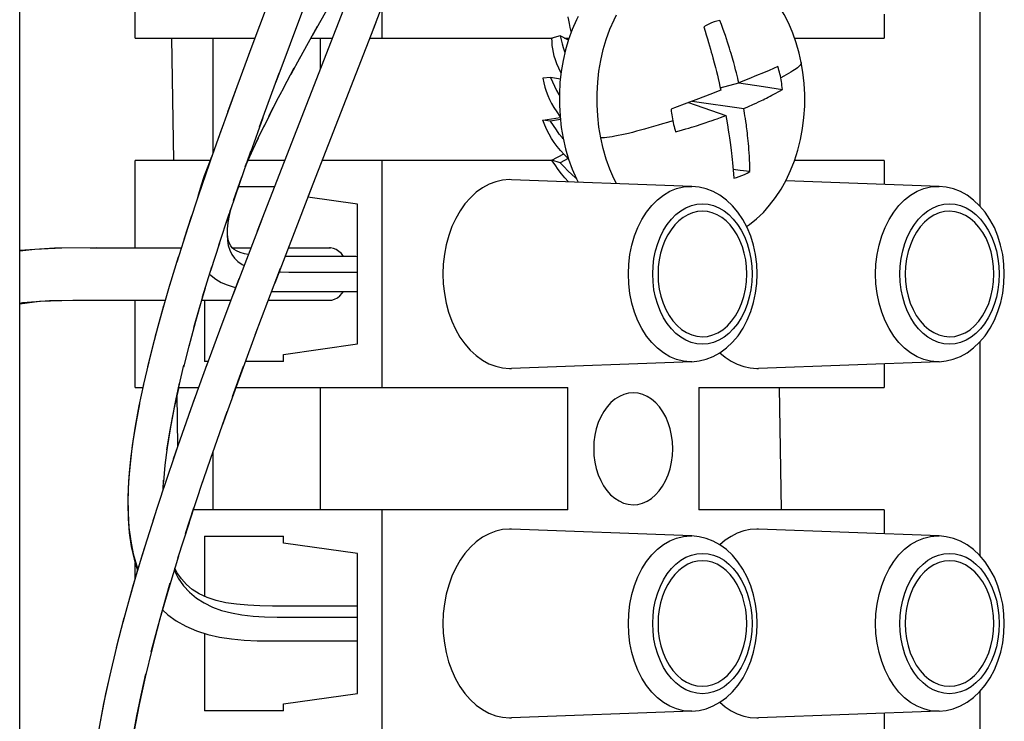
# Model space of a CAD drawing. Header units: inches. Extents: x 0 to 56.7, y 0 to 36.7.
# Tile 15 of 29: x 25.4 to 26.5, y 27 to 27.8. Entities that reach past the tile are written whole.
import ezdxf

# ---------------------------------------------------------------- set-up
doc = ezdxf.new("R2010")
doc.units = ezdxf.units.IN
doc.header["$LTSCALE"] = 3.116667
doc.header["$MEASUREMENT"] = 0
doc.layers.get('0').update_dxf_attribs({"linetype": 'CONTINUOUS'})

msp = doc.modelspace()

# ---------------------------------------------------------------- linework, layer by layer
at = {"color": 7, "linetype": 'Continuous'}
for p, q in [((25.379, 26.2089), (25.379, 28.6105)), ((25.509, 27.7581), (25.509, 28.014)), ((25.7133, 27.9429), (25.6372, 27.7401)), ((25.764, 27.8597), (25.7084, 27.7607)), ((25.7776, 27.7687), (25.8066, 27.8441)), ((25.751, 27.8091), (25.6465, 27.5406)), ((25.6997, 27.7949), (25.6674, 27.7084)), ((25.7874, 27.7581), (25.7874, 27.7942)), ((26.3526, 27.785), (26.3526, 27.7581)), ((25.7141, 27.771), (25.6937, 27.7344)), ((25.7041, 27.5803), (25.7805, 27.776)), ((26.1676, 27.7779), (26.1643, 27.7771)), ((26.1676, 27.7779), (26.1643, 27.7772)), ((25.9878, 27.7607), (25.9784, 27.7579)), ((25.997, 27.7558), (25.9878, 27.7607)), ((26.0013, 27.7679), (25.9972, 27.7566)), ((25.509, 27.7581), (25.6439, 27.7581)), ((25.7069, 27.7581), (25.7313, 27.7581)), ((25.7178, 27.7236), (25.7178, 27.7581)), ((25.7735, 27.7581), (25.9791, 27.7581)), ((25.9927, 27.7581), (25.9962, 27.7581)), ((25.9962, 27.7562), (25.9962, 27.7581)), ((26.2517, 27.7581), (26.3526, 27.7581)), ((25.6379, 27.7419), (25.6131, 27.6745)), ((25.6846, 27.7175), (25.6948, 27.7362)), ((26.1598, 27.7359), (26.1613, 27.7301)), ((26.1613, 27.7301), (26.1626, 27.7249)), ((26.1844, 27.7262), (26.1832, 27.7305)), ((25.649, 27.658), (25.6712, 27.7187)), ((25.676, 27.7016), (25.6883, 27.7245)), ((26.1626, 27.7249), (26.1638, 27.7203)), ((26.1638, 27.7203), (26.1648, 27.7162)), ((26.1648, 27.7162), (26.1657, 27.7125)), ((26.1854, 27.7223), (26.1844, 27.7262)), ((26.1862, 27.7189), (26.1854, 27.7223)), ((26.187, 27.7158), (26.1862, 27.7189)), ((26.1877, 27.7129), (26.187, 27.7158)), ((26.209, 27.7158), (26.2001, 27.7121)), ((26.2166, 27.719), (26.209, 27.7158)), ((26.2232, 27.7217), (26.2166, 27.719)), ((26.2279, 27.7238), (26.2232, 27.7217)), ((26.233, 27.726), (26.2279, 27.7238)), ((25.977, 27.7138), (25.9681, 27.7129)), ((25.988, 27.712), (25.977, 27.7138)), ((26.1657, 27.7125), (26.1668, 27.7077)), ((26.1668, 27.7077), (26.1677, 27.7035)), ((26.1681, 27.7019), (26.1889, 27.7076)), ((26.1883, 27.7102), (26.1877, 27.7129)), ((26.1889, 27.7076), (26.1883, 27.7102)), ((26.1889, 27.7076), (26.2167, 27.7035)), ((25.6217, 27.6981), (25.6021, 27.6437)), ((26.1562, 27.6947), (26.1434, 27.6898)), ((26.1686, 27.6995), (26.1562, 27.6947)), ((26.1677, 27.7035), (26.1686, 27.6995)), ((26.2167, 27.7035), (26.2381, 27.7003)), ((26.1434, 27.6898), (26.1303, 27.6848)), ((26.1323, 27.6855), (26.1743, 27.6708)), ((26.1365, 27.6871), (26.1946, 27.6789)), ((26.2012, 27.6817), (26.2033, 27.6826)), ((26.2033, 27.6826), (26.2057, 27.6837)), ((26.2057, 27.6837), (26.2084, 27.6849)), ((26.2084, 27.6849), (26.2113, 27.6863)), ((26.2113, 27.6863), (26.2146, 27.6878)), ((26.1951, 27.6762), (26.1946, 27.6789)), ((26.1955, 27.6735), (26.1951, 27.6762)), ((26.1959, 27.6707), (26.1955, 27.6735)), ((26.1982, 27.6804), (26.2012, 27.6817)), ((25.6528, 27.6684), (25.6388, 27.6294)), ((25.6474, 27.6452), (25.6546, 27.66)), ((25.9681, 27.6655), (25.9877, 27.6688)), ((25.977, 27.6646), (25.9681, 27.6655)), ((25.988, 27.6664), (25.977, 27.6646)), ((26.1466, 27.6611), (26.1512, 27.6626)), ((26.1512, 27.6626), (26.1552, 27.664)), ((26.1552, 27.664), (26.1588, 27.6652)), ((26.1588, 27.6652), (26.1619, 27.6663)), ((26.1619, 27.6663), (26.1646, 27.6673)), ((26.1646, 27.6673), (26.1682, 27.6686)), ((26.1682, 27.6686), (26.1714, 27.6697)), ((26.1714, 27.6697), (26.1743, 27.6708)), ((26.1743, 27.6708), (26.175, 27.6668)), ((26.175, 27.6668), (26.1757, 27.6626)), ((26.1757, 27.6626), (26.1765, 27.6578)), ((26.1964, 27.6676), (26.1959, 27.6707)), ((26.1969, 27.6641), (26.1964, 27.6676)), ((25.6067, 27.6565), (25.5917, 27.6141)), ((25.6452, 27.6405), (25.6498, 27.6501)), ((26.1765, 27.6578), (26.1771, 27.6542)), ((26.1771, 27.6542), (26.1777, 27.6502)), ((26.1777, 27.6502), (26.1784, 27.6456)), ((25.6474, 27.6452), (25.6409, 27.6311)), ((26.1784, 27.6456), (26.1791, 27.6404)), ((25.9784, 27.6205), (25.9919, 27.6276)), ((25.9939, 27.6332), (25.9973, 27.6216)), ((25.5935, 27.6203), (25.509, 27.6203)), ((25.509, 27.5219), (25.509, 27.6203)), ((25.5928, 27.6172), (25.58, 27.58)), ((25.6331, 27.6133), (25.6368, 27.622)), ((25.6775, 27.6203), (25.6361, 27.6203)), ((25.9784, 27.6203), (25.7197, 27.6203)), ((25.7874, 27.3644), (25.7874, 27.6203)), ((25.9878, 27.6177), (25.9784, 27.6205)), ((25.9969, 27.6225), (25.9878, 27.6177)), ((26.3526, 27.6203), (26.2518, 27.6203)), ((26.3526, 27.6203), (26.3526, 27.5934)), ((25.6199, 27.5751), (25.6291, 27.6018)), ((25.9328, 27.5986), (25.9308, 27.5987)), ((26.1362, 27.5911), (25.9328, 27.5986)), ((26.4146, 27.5911), (26.2419, 27.5975)), ((25.5819, 27.5856), (25.5682, 27.5446)), ((25.6253, 27.5908), (25.666, 27.5908)), ((25.7082, 27.5907), (25.6662, 27.482)), ((26.1344, 27.5911), (26.1355, 27.5911)), ((26.1355, 27.5911), (26.1362, 27.5911)), ((26.4128, 27.5911), (26.4139, 27.5911)), ((26.4139, 27.5911), (26.4146, 27.5911)), ((25.7596, 27.5711), (25.7036, 27.579)), ((25.7596, 27.4136), (25.7596, 27.5711)), ((25.5726, 27.558), (25.5639, 27.5314)), ((25.6147, 27.5598), (25.603, 27.5244)), ((25.6516, 27.5537), (25.6189, 27.4684)), ((25.5682, 27.5446), (25.5558, 27.5057)), ((25.6039, 27.527), (25.594, 27.496)), ((25.4182, 27.5216), (25.379, 27.5188)), ((25.379, 27.5183), (25.3959, 27.5203)), ((25.3959, 27.5203), (25.4263, 27.5217)), ((25.465, 27.5219), (25.4182, 27.5216)), ((25.4585, 27.5219), (25.5609, 27.5218)), ((25.6185, 27.5218), (25.6393, 27.5218)), ((25.6815, 27.5218), (25.7292, 27.5218)), ((25.7292, 27.5218), (25.7281, 27.5219)), ((25.7325, 27.5212), (25.7292, 27.5218)), ((25.5575, 27.5112), (25.5478, 27.4794)), ((25.7574, 27.512), (25.6777, 27.512)), ((25.585, 27.4667), (25.5953, 27.5003)), ((25.6443, 27.424), (25.6727, 27.4989)), ((25.6259, 27.4869), (25.604, 27.4286)), ((25.5482, 27.4808), (25.539, 27.4494)), ((25.379, 27.4589), (25.4011, 27.4616)), ((25.3823, 27.4601), (25.4127, 27.4624)), ((25.4011, 27.4616), (25.439, 27.4628)), ((25.4127, 27.4624), (25.4456, 27.4629)), ((25.439, 27.4628), (25.5429, 27.4628)), ((25.509, 27.3644), (25.509, 27.4628)), ((25.5839, 27.4628), (25.6169, 27.4628)), ((25.587, 27.4628), (25.587, 27.3939)), ((25.659, 27.4628), (25.7281, 27.4628)), ((25.379, 27.4595), (25.3823, 27.4601)), ((25.6067, 27.4358), (25.5886, 27.387)), ((25.5697, 27.4124), (25.5633, 27.3873)), ((25.6761, 27.4018), (25.7596, 27.4136)), ((25.5912, 27.3939), (25.587, 27.3939)), ((25.6761, 27.3939), (25.6331, 27.3939)), ((25.6761, 27.3939), (25.6761, 27.4018)), ((25.5577, 27.3634), (25.5639, 27.3897)), ((25.5898, 27.3903), (25.5719, 27.3406)), ((25.6187, 27.3545), (25.6311, 27.3886)), ((25.9308, 27.3861), (25.9328, 27.3861)), ((26.1362, 27.3936), (25.9328, 27.3861)), ((26.1351, 27.3936), (26.1344, 27.3936)), ((26.1362, 27.3936), (26.1351, 27.3936)), ((26.2092, 27.3861), (26.2112, 27.3861)), ((26.4146, 27.3936), (26.2112, 27.3861)), ((26.3526, 27.3913), (26.3526, 27.3644)), ((26.4135, 27.3936), (26.4128, 27.3936)), ((26.4146, 27.3936), (26.4135, 27.3936)), ((25.509, 27.3644), (25.5176, 27.3644)), ((25.5579, 27.3644), (25.5805, 27.3644)), ((25.6223, 27.3644), (25.9962, 27.3644)), ((25.7178, 27.2266), (25.7178, 27.3644)), ((25.9962, 27.2266), (25.9962, 27.3644)), ((26.1438, 27.3644), (26.3526, 27.3644)), ((26.1438, 27.3644), (26.1438, 27.2266)), ((25.5764, 27.3534), (25.5638, 27.3179)), ((25.5719, 27.3406), (25.552, 27.2837)), ((25.6124, 27.3371), (25.5957, 27.2897)), ((25.5564, 27.2965), (25.5408, 27.2506)), ((25.5969, 27.2933), (25.5827, 27.2517)), ((25.5421, 27.2545), (25.529, 27.2145)), ((25.5405, 27.2495), (25.5411, 27.26)), ((25.5697, 27.2122), (25.5851, 27.2589)), ((25.5657, 27.2), (25.5751, 27.229)), ((25.5304, 27.2186), (25.5171, 27.1762)), ((25.9962, 27.2266), (25.5744, 27.2266)), ((25.7874, 26.9707), (25.7874, 27.2266)), ((26.3526, 27.2266), (26.1438, 27.2266)), ((26.3526, 27.2266), (26.3526, 27.1997)), ((25.5697, 27.2122), (25.5569, 27.1719)), ((25.587, 27.1971), (25.6761, 27.1971)), ((25.587, 27.1971), (25.587, 27.1293)), ((25.6761, 27.1892), (25.6761, 27.1971)), ((25.9328, 27.2049), (25.9308, 27.205)), ((26.1362, 27.1974), (25.9328, 27.2049)), ((26.1344, 27.1974), (26.1355, 27.1974)), ((26.1355, 27.1974), (26.1362, 27.1974)), ((26.2112, 27.2049), (26.2092, 27.205)), ((26.4146, 27.1974), (26.2112, 27.2049)), ((26.4128, 27.1974), (26.4139, 27.1974)), ((26.4139, 27.1974), (26.4146, 27.1974)), ((25.7596, 27.1774), (25.6761, 27.1892)), ((25.7596, 27.0199), (25.7596, 27.1774)), ((25.509, 27.1493), (25.509, 27.167)), ((25.4964, 27.1046), (25.4877, 27.0711)), ((25.587, 27.0875), (25.587, 27.0002)), ((25.488, 27.0723), (25.48, 27.0391)), ((25.6761, 27.0081), (25.7596, 27.0199)), ((25.6761, 27.0002), (25.6761, 27.0081)), ((25.6761, 27.0002), (25.587, 27.0002)), ((26.1362, 26.9999), (25.9328, 26.9924)), ((26.1351, 26.9999), (26.1344, 26.9999)), ((26.1362, 26.9999), (26.1351, 26.9999)), ((26.4146, 26.9999), (26.2112, 26.9924)), ((26.3526, 26.9976), (26.3526, 26.9707)), ((26.4135, 26.9999), (26.4128, 26.9999)), ((26.4146, 26.9999), (26.4135, 26.9999)), ((25.9308, 26.9924), (25.9328, 26.9924)), ((26.2092, 26.9924), (26.2112, 26.9924))]:
    msp.add_line(p, q, dxfattribs=at)
at = {"color": 6, "linetype": 'Continuous'}
for p, q in [((26.4605, 27.8096), (26.4605, 27.5688)), ((25.5525, 27.6203), (25.5505, 27.7581)), ((25.5967, 27.7581), (25.5967, 27.6285)), ((26.4605, 27.4159), (26.4605, 27.1751)), ((26.2372, 27.2266), (26.2348, 27.3644)), ((25.5571, 27.2984), (25.5562, 27.3566)), ((25.5967, 27.2927), (25.5967, 27.2266)), ((26.4605, 27.0222), (26.4605, 26.7814))]:
    msp.add_line(p, q, dxfattribs=at)
at = {"color": 7, "linetype": 'Continuous'}
for points in [[(26.2593, 27.7306), (26.2569, 27.741), (26.2536, 27.7526), (26.2497, 27.7637), (26.2452, 27.7744), (26.24, 27.7845), (26.2343, 27.794), (26.2282, 27.803), (26.2215, 27.8112), (26.2145, 27.8187), (26.2071, 27.8255), (26.1993, 27.8315), (26.1977, 27.8326)], [(26.0004, 27.7654), (26.0003, 27.7656), (25.9991, 27.7701), (25.9981, 27.7744), (25.9974, 27.7783), (25.9969, 27.7818), (25.9969, 27.7822)], [(26.008, 27.7826), (26.006, 27.7788), (26.0013, 27.7679)], [(26.0335, 27.6456), (26.0314, 27.6579), (26.03, 27.6704), (26.0293, 27.683), (26.0293, 27.6957), (26.03, 27.7083), (26.0314, 27.7207), (26.0335, 27.733), (26.0363, 27.7451), (26.0397, 27.7567), (26.0438, 27.768), (26.0484, 27.7788), (26.0512, 27.7842)], [(26.1643, 27.7772), (26.1614, 27.7763), (26.1583, 27.7752), (26.1553, 27.7739), (26.1523, 27.7724), (26.1494, 27.7707)], [(26.1832, 27.7305), (26.1825, 27.7328), (26.1818, 27.7353), (26.1811, 27.738), (26.1803, 27.7408), (26.1794, 27.7437), (26.1784, 27.7468), (26.1774, 27.7501), (26.1763, 27.7535), (26.1751, 27.7571), (26.1739, 27.7609), (26.1725, 27.7648), (26.171, 27.769), (26.1693, 27.7733), (26.1676, 27.7779)], [(25.9878, 27.7607), (25.9888, 27.7561), (25.99, 27.7517), (25.9913, 27.7474), (25.9927, 27.7431), (25.9931, 27.742)], [(26.1494, 27.7706), (26.1509, 27.766), (26.1523, 27.7616), (26.1536, 27.7573), (26.1548, 27.7533), (26.156, 27.7495), (26.157, 27.7458), (26.158, 27.7424), (26.1589, 27.7391), (26.1598, 27.7359)], [(25.9887, 27.7186), (25.9884, 27.7192), (25.9861, 27.7243), (25.9841, 27.7291), (25.9824, 27.7337), (25.9811, 27.7379), (25.9801, 27.7419), (25.9794, 27.7459), (25.9789, 27.7498), (25.9786, 27.7538), (25.9784, 27.7579)], [(25.9972, 27.7566), (25.9938, 27.7449), (25.991, 27.7328), (25.9889, 27.7204)], [(26.1977, 27.5459), (26.2011, 27.5482), (26.209, 27.5546), (26.2166, 27.5618), (26.2237, 27.5698), (26.2304, 27.5785), (26.2366, 27.588), (26.2422, 27.5981), (26.2473, 27.6088), (26.2517, 27.62), (26.2554, 27.6317), (26.2585, 27.6438), (26.2608, 27.6562), (26.2624, 27.6688), (26.2632, 27.6816), (26.2633, 27.6944), (26.2626, 27.7071), (26.2612, 27.7198), (26.2593, 27.7306)], [(26.2593, 27.7306), (26.2593, 27.73), (26.2591, 27.7293), (26.2587, 27.7286), (26.2581, 27.7277), (26.2572, 27.7268), (26.2562, 27.7258), (26.2549, 27.7247), (26.2534, 27.7236), (26.2517, 27.7224), (26.2497, 27.7211), (26.2474, 27.7197), (26.2451, 27.7183), (26.2425, 27.7168), (26.2395, 27.7151), (26.2362, 27.7134)], [(25.9889, 27.7204), (25.9875, 27.7079), (25.9869, 27.6953), (25.9869, 27.6826), (25.9876, 27.67)], [(26.2362, 27.7134), (26.2358, 27.7155), (26.2353, 27.7177), (26.2348, 27.7198), (26.2342, 27.7219), (26.2336, 27.7239), (26.233, 27.726)], [(25.9681, 27.7129), (25.9693, 27.7078), (25.9706, 27.7029), (25.9721, 27.6982), (25.9737, 27.6936), (25.9757, 27.689), (25.978, 27.6845), (25.9808, 27.6798), (25.9839, 27.6749), (25.9873, 27.6698), (25.9877, 27.6693)], [(25.977, 27.7138), (25.9792, 27.7087), (25.9814, 27.7038), (25.9836, 27.6991), (25.9861, 27.6945), (25.9869, 27.6933)], [(26.2001, 27.7121), (26.1898, 27.708), (26.1889, 27.7076)], [(26.2381, 27.7003), (26.2379, 27.7025), (26.2376, 27.7047), (26.2373, 27.7069), (26.237, 27.7091), (26.2366, 27.7112), (26.2362, 27.7134)], [(25.676, 27.7016), (25.668, 27.6865), (25.6606, 27.6721), (25.6538, 27.6583)], [(26.2146, 27.6878), (26.2163, 27.6887), (26.2182, 27.6895), (26.2201, 27.6905), (26.2221, 27.6915), (26.2242, 27.6925), (26.2263, 27.6937), (26.2285, 27.6948), (26.2308, 27.6961), (26.2332, 27.6974), (26.2356, 27.6988), (26.2381, 27.7003)], [(25.6596, 27.6701), (25.6649, 27.6804), (25.6704, 27.691)], [(26.1303, 27.6848), (26.1166, 27.6796), (26.1127, 27.6782)], [(26.1127, 27.6782), (26.1129, 27.6759), (26.1132, 27.6737), (26.1134, 27.6715), (26.1138, 27.6694), (26.1142, 27.6672), (26.1146, 27.665)], [(26.1946, 27.6789), (26.1955, 27.6793), (26.1982, 27.6804)], [(25.9923, 27.6271), (25.9882, 27.6316), (25.9844, 27.6361), (25.981, 27.6406), (25.9781, 27.6451), (25.9754, 27.6499), (25.9729, 27.6549), (25.9705, 27.6601), (25.9681, 27.6655)], [(25.9913, 27.6445), (25.9903, 27.6456), (25.9868, 27.65), (25.9835, 27.6546), (25.9803, 27.6595), (25.977, 27.6646)], [(25.9876, 27.67), (25.989, 27.6575), (25.9911, 27.6452), (25.9939, 27.6332)], [(26.1146, 27.665), (26.1087, 27.6632), (26.1031, 27.6614), (26.098, 27.6599), (26.093, 27.6584), (26.0878, 27.6569), (26.0827, 27.6554), (26.0782, 27.6542), (26.0739, 27.6531), (26.0693, 27.6519), (26.0648, 27.6508), (26.0609, 27.6499), (26.0571, 27.649), (26.0532, 27.6482), (26.0495, 27.6475), (26.0462, 27.6469), (26.0432, 27.6465), (26.0402, 27.6461), (26.0375, 27.6458), (26.0353, 27.6457), (26.0335, 27.6456)], [(26.1146, 27.665), (26.115, 27.6629), (26.1155, 27.6607), (26.116, 27.6586), (26.1166, 27.6565), (26.1172, 27.6545), (26.1178, 27.6524)], [(26.1178, 27.6524), (26.1218, 27.6535), (26.1256, 27.6546), (26.1292, 27.6557), (26.1325, 27.6567), (26.1357, 27.6576), (26.1387, 27.6586), (26.1415, 27.6594), (26.1466, 27.6611)], [(26.2014, 27.6078), (26.2013, 27.6124), (26.2012, 27.6169), (26.2011, 27.6211), (26.2009, 27.6251), (26.2006, 27.6289), (26.2004, 27.6326), (26.2001, 27.6361), (26.1998, 27.6394), (26.1995, 27.6425), (26.1992, 27.6455), (26.1989, 27.6483), (26.1986, 27.651), (26.1983, 27.6535), (26.198, 27.6559), (26.1977, 27.6581), (26.1975, 27.6603), (26.1969, 27.6641)], [(26.0512, 27.5942), (26.0483, 27.5999), (26.0437, 27.6106), (26.0396, 27.6219), (26.0362, 27.6336), (26.0335, 27.6456)], [(26.1791, 27.6404), (26.1799, 27.6347), (26.1803, 27.6316), (26.1807, 27.6283), (26.1811, 27.6249), (26.1814, 27.6213), (26.1818, 27.6175), (26.1822, 27.6136), (26.1826, 27.6094), (26.1829, 27.6051), (26.1832, 27.6005)], [(25.5962, 27.6271), (25.5947, 27.6234), (25.5897, 27.6106), (25.5854, 27.5984), (25.5818, 27.587), (25.5797, 27.5793)], [(25.6391, 27.6304), (25.6264, 27.5942), (25.6112, 27.5494)], [(25.6415, 27.6325), (25.636, 27.6202), (25.6331, 27.6133)], [(25.9971, 27.6223), (25.9969, 27.6225), (25.9923, 27.6271)], [(25.595, 27.6242), (25.5908, 27.6134), (25.5869, 27.6029), (25.5834, 27.5925), (25.5804, 27.5824), (25.5793, 27.578)], [(25.9973, 27.5962), (25.9969, 27.5967), (25.9929, 27.6008), (25.9892, 27.6053), (25.9856, 27.61), (25.982, 27.6152), (25.9785, 27.6203)], [(25.9878, 27.6177), (25.9922, 27.613), (25.9965, 27.6085), (26.0008, 27.6044), (26.0052, 27.6007), (26.0057, 27.6003)], [(25.9973, 27.6216), (26.0014, 27.6104), (26.006, 27.5996), (26.008, 27.5958)], [(26.2014, 27.6078), (26.1906, 27.609), (26.1825, 27.61)], [(26.1832, 27.6005), (26.1863, 27.6012), (26.1894, 27.6021), (26.1925, 27.6032), (26.1955, 27.6045), (26.1985, 27.606), (26.2014, 27.6078)], [(25.9308, 27.5987), (25.9229, 27.5981), (25.9152, 27.5963), (25.9076, 27.5934), (25.9002, 27.5895), (25.8932, 27.5844), (25.8866, 27.5783), (25.8805, 27.5714), (25.875, 27.5636), (25.8701, 27.555), (25.8658, 27.5457), (25.8622, 27.5357), (25.8594, 27.5253), (25.8573, 27.5146), (25.8561, 27.5036), (25.8556, 27.4925), (25.856, 27.4814), (25.8573, 27.4704), (25.8593, 27.4597), (25.8621, 27.4493), (25.8656, 27.4394), (25.8699, 27.4301), (25.8748, 27.4214), (25.8803, 27.4136), (25.8864, 27.4066), (25.893, 27.4005), (25.9001, 27.3954), (25.9074, 27.3913), (25.9151, 27.3884), (25.9229, 27.3867), (25.9308, 27.3861)], [(26.0646, 27.4924), (26.065, 27.5034), (26.0663, 27.5143), (26.0685, 27.525), (26.0715, 27.5352), (26.0753, 27.5449), (26.0798, 27.5539), (26.085, 27.5622), (26.0909, 27.5696), (26.0972, 27.576), (26.1041, 27.5813), (26.1113, 27.5856), (26.1189, 27.5886), (26.1266, 27.5905), (26.1344, 27.5911)], [(26.2096, 27.4924), (26.2092, 27.5033), (26.2078, 27.5142), (26.2055, 27.5247), (26.2024, 27.5349), (26.1984, 27.5446), (26.1936, 27.5536), (26.188, 27.5619), (26.1818, 27.5693), (26.175, 27.5757), (26.1677, 27.581), (26.1601, 27.5852), (26.1523, 27.5883), (26.1443, 27.5902), (26.1362, 27.5911)], [(26.343, 27.4924), (26.3434, 27.5034), (26.3447, 27.5143), (26.3469, 27.525), (26.3499, 27.5352), (26.3537, 27.5449), (26.3582, 27.5539), (26.3634, 27.5622), (26.3692, 27.5696), (26.3756, 27.576), (26.3825, 27.5813), (26.3897, 27.5856), (26.3972, 27.5886), (26.405, 27.5905), (26.4128, 27.5911)], [(26.488, 27.4924), (26.4876, 27.5033), (26.4862, 27.5142), (26.4839, 27.5247), (26.4808, 27.5349), (26.4768, 27.5446), (26.4719, 27.5536), (26.4664, 27.5619), (26.4601, 27.5693), (26.4534, 27.5757), (26.4461, 27.581), (26.4385, 27.5852), (26.4307, 27.5883), (26.4227, 27.5902), (26.4146, 27.5911)], [(26.092, 27.4924), (26.0924, 27.5013), (26.0934, 27.51), (26.0952, 27.5186), (26.0976, 27.5268), (26.1006, 27.5345), (26.1042, 27.5417), (26.1084, 27.5483), (26.1131, 27.5542), (26.1182, 27.5593), (26.1236, 27.5636), (26.1294, 27.567), (26.1355, 27.5694), (26.1416, 27.5709), (26.1479, 27.5714)], [(26.1479, 27.5714), (26.1543, 27.5709), (26.1605, 27.5694), (26.1665, 27.567), (26.1723, 27.5636), (26.1777, 27.5593), (26.1828, 27.5542), (26.1875, 27.5483), (26.1917, 27.5417), (26.1953, 27.5345), (26.1983, 27.5267), (26.2007, 27.5186), (26.2025, 27.51), (26.2035, 27.5013), (26.2039, 27.4924)], [(26.3704, 27.4924), (26.3708, 27.5013), (26.3718, 27.51), (26.3736, 27.5186), (26.376, 27.5267), (26.379, 27.5345), (26.3826, 27.5417), (26.3868, 27.5483), (26.3915, 27.5542), (26.3966, 27.5593), (26.402, 27.5636), (26.4078, 27.567), (26.4138, 27.5694), (26.42, 27.5709), (26.4263, 27.5714)], [(26.4263, 27.5714), (26.4327, 27.5709), (26.4388, 27.5694), (26.4449, 27.567), (26.4507, 27.5636), (26.4561, 27.5593), (26.4612, 27.5542), (26.4659, 27.5483), (26.47, 27.5417), (26.4737, 27.5345), (26.4767, 27.5267), (26.4791, 27.5186), (26.4808, 27.51), (26.4819, 27.5013), (26.4823, 27.4924)], [(25.6165, 27.5652), (25.6149, 27.5583), (25.6135, 27.5502), (25.6127, 27.5428), (25.6125, 27.5361), (25.6129, 27.53), (25.6138, 27.5245), (25.6155, 27.5193), (25.6178, 27.5144), (25.6209, 27.5102), (25.6247, 27.5065), (25.6294, 27.5032), (25.6318, 27.5021)], [(25.6364, 27.5142), (25.632, 27.5151), (25.6272, 27.5166), (25.6233, 27.5183), (25.6204, 27.5201), (25.6183, 27.522), (25.6167, 27.5241), (25.6154, 27.5267), (25.6143, 27.5297), (25.6136, 27.5335), (25.6132, 27.5381), (25.6132, 27.5435), (25.6137, 27.5496), (25.6147, 27.5563), (25.6162, 27.5634), (25.617, 27.5664)], [(26.148, 27.5631), (26.1423, 27.5626), (26.1368, 27.5613), (26.1314, 27.5591), (26.1262, 27.556), (26.1213, 27.5522), (26.1168, 27.5476), (26.1126, 27.5423), (26.1089, 27.5365), (26.1056, 27.53), (26.1029, 27.5231), (26.1008, 27.5158), (26.0992, 27.5082), (26.0983, 27.5004), (26.098, 27.4924)], [(26.1979, 27.4924), (26.1976, 27.5004), (26.1967, 27.5082), (26.1951, 27.5158), (26.193, 27.5231), (26.1903, 27.53), (26.187, 27.5365), (26.1833, 27.5423), (26.1791, 27.5476), (26.1746, 27.5522), (26.1697, 27.556), (26.1645, 27.5591), (26.1591, 27.5613), (26.1536, 27.5626), (26.148, 27.5631)], [(26.4263, 27.5631), (26.4205, 27.5626), (26.4146, 27.5611), (26.4088, 27.5586), (26.4033, 27.5551), (26.3981, 27.5507), (26.3934, 27.5455), (26.3891, 27.5395), (26.3853, 27.5328), (26.3822, 27.5254), (26.3796, 27.5176), (26.3778, 27.5094), (26.3767, 27.501), (26.3763, 27.4924)], [(26.4763, 27.4924), (26.476, 27.501), (26.4749, 27.5093), (26.4731, 27.5175), (26.4706, 27.5253), (26.4675, 27.5326), (26.4637, 27.5393), (26.4595, 27.5452), (26.4548, 27.5505), (26.4496, 27.5549), (26.4442, 27.5584), (26.4384, 27.561), (26.4325, 27.5625), (26.4263, 27.5631)], [(25.7437, 27.512), (25.7437, 27.5121), (25.7413, 27.5153), (25.7386, 27.5179), (25.7356, 27.5199), (25.7325, 27.5212)], [(25.7596, 27.5118), (25.7594, 27.5118), (25.7576, 27.512), (25.7574, 27.512)], [(25.6711, 27.4948), (25.6727, 27.4947), (25.6822, 27.4946), (25.7596, 27.4946)], [(25.5928, 27.4921), (25.5945, 27.4905), (25.6, 27.4864), (25.606, 27.4829), (25.6125, 27.4801), (25.6194, 27.4778), (25.6222, 27.477)], [(26.1344, 27.3936), (26.1266, 27.3942), (26.1189, 27.3961), (26.1113, 27.3991), (26.1041, 27.4034), (26.0972, 27.4087), (26.0909, 27.4151), (26.085, 27.4225), (26.0798, 27.4308), (26.0753, 27.4398), (26.0715, 27.4495), (26.0685, 27.4597), (26.0663, 27.4704), (26.065, 27.4813), (26.0646, 27.4924)], [(26.1479, 27.4133), (26.1416, 27.4138), (26.1354, 27.4153), (26.1294, 27.4177), (26.1236, 27.4211), (26.1181, 27.4254), (26.1131, 27.4306), (26.1084, 27.4365), (26.1042, 27.443), (26.1006, 27.4502), (26.0976, 27.458), (26.0952, 27.4662), (26.0934, 27.4747), (26.0924, 27.4834), (26.092, 27.4924)], [(26.098, 27.4924), (26.0983, 27.4838), (26.0994, 27.4754), (26.1012, 27.4673), (26.1037, 27.4595), (26.1068, 27.4522), (26.1105, 27.4455), (26.1148, 27.4395), (26.1195, 27.4342), (26.1246, 27.4298), (26.1301, 27.4263), (26.1359, 27.4238), (26.1418, 27.4222), (26.148, 27.4217)], [(26.1362, 27.3936), (26.1442, 27.3945), (26.1522, 27.3964), (26.1601, 27.3995), (26.1677, 27.4037), (26.175, 27.4091), (26.1818, 27.4155), (26.1881, 27.4229), (26.1937, 27.4313), (26.1985, 27.4403), (26.2025, 27.45), (26.2056, 27.4602), (26.2078, 27.4707), (26.2092, 27.4815), (26.2096, 27.4924)], [(26.2039, 27.4924), (26.2035, 27.4834), (26.2025, 27.4747), (26.2007, 27.4661), (26.1983, 27.458), (26.1953, 27.4502), (26.1917, 27.443), (26.1875, 27.4364), (26.1828, 27.4305), (26.1777, 27.4254), (26.1723, 27.4211), (26.1665, 27.4177), (26.1604, 27.4153), (26.1543, 27.4138), (26.1479, 27.4133)], [(26.148, 27.4217), (26.1538, 27.4221), (26.1597, 27.4237), (26.1655, 27.4261), (26.171, 27.4296), (26.1761, 27.434), (26.1809, 27.4392), (26.1852, 27.4452), (26.189, 27.4519), (26.1921, 27.4593), (26.1946, 27.4671), (26.1965, 27.4754), (26.1976, 27.4837), (26.1979, 27.4924)], [(26.4128, 27.3936), (26.405, 27.3942), (26.3972, 27.3961), (26.3897, 27.3991), (26.3825, 27.4034), (26.3756, 27.4087), (26.3692, 27.4151), (26.3634, 27.4225), (26.3582, 27.4308), (26.3537, 27.4398), (26.3499, 27.4495), (26.3469, 27.4597), (26.3447, 27.4704), (26.3434, 27.4813), (26.343, 27.4924)], [(26.4263, 27.4133), (26.42, 27.4138), (26.4138, 27.4153), (26.4078, 27.4177), (26.402, 27.4211), (26.3966, 27.4254), (26.3915, 27.4306), (26.3868, 27.4364), (26.3826, 27.443), (26.379, 27.4502), (26.376, 27.458), (26.3736, 27.4661), (26.3718, 27.4747), (26.3708, 27.4834), (26.3704, 27.4924)], [(26.3763, 27.4924), (26.3767, 27.4838), (26.3778, 27.4754), (26.3796, 27.4673), (26.3821, 27.4595), (26.3852, 27.4522), (26.3889, 27.4455), (26.3932, 27.4395), (26.3979, 27.4342), (26.403, 27.4298), (26.4085, 27.4263), (26.4143, 27.4238), (26.4202, 27.4222), (26.4263, 27.4217)], [(26.4146, 27.3936), (26.4226, 27.3945), (26.4306, 27.3964), (26.4385, 27.3995), (26.4461, 27.4037), (26.4534, 27.4091), (26.4602, 27.4155), (26.4665, 27.4229), (26.4721, 27.4313), (26.4769, 27.4403), (26.4808, 27.45), (26.484, 27.4602), (26.4862, 27.4707), (26.4876, 27.4815), (26.488, 27.4924)], [(26.4263, 27.4217), (26.4322, 27.4221), (26.4381, 27.4237), (26.4439, 27.4261), (26.4494, 27.4296), (26.4545, 27.434), (26.4593, 27.4392), (26.4636, 27.4452), (26.4673, 27.4519), (26.4705, 27.4593), (26.473, 27.4671), (26.4749, 27.4754), (26.476, 27.4837), (26.4763, 27.4924)], [(26.4823, 27.4924), (26.4819, 27.4834), (26.4808, 27.4747), (26.4791, 27.4661), (26.4767, 27.458), (26.4737, 27.4502), (26.47, 27.443), (26.4659, 27.4364), (26.4612, 27.4306), (26.4561, 27.4254), (26.4507, 27.4211), (26.4449, 27.4177), (26.4388, 27.4153), (26.4327, 27.4138), (26.4263, 27.4133)], [(25.5751, 27.432), (25.5814, 27.4541), (25.5881, 27.4768)], [(25.6627, 27.4727), (25.666, 27.4727), (25.7573, 27.4727)], [(25.7281, 27.4628), (25.7305, 27.463), (25.7337, 27.4639), (25.7368, 27.4655), (25.7396, 27.4677), (25.7422, 27.4706), (25.7436, 27.4727)], [(25.7573, 27.4727), (25.7589, 27.4728), (25.7596, 27.473)], [(25.585, 27.4667), (25.577, 27.4388), (25.5693, 27.4106)], [(25.539, 27.4494), (25.5312, 27.4208), (25.5243, 27.3936), (25.5181, 27.3669)], [(25.5411, 27.4566), (25.5346, 27.4332), (25.5285, 27.4104), (25.5231, 27.3883)], [(25.647, 27.4314), (25.6291, 27.3831), (25.6069, 27.3216)], [(26.1677, 27.4037), (26.1737, 27.3986), (26.1804, 27.3942), (26.1873, 27.3907), (26.1945, 27.3881), (26.2018, 27.3866), (26.2092, 27.3861)], [(25.5184, 27.3679), (25.5133, 27.3437), (25.5091, 27.3208), (25.5058, 27.2991), (25.5033, 27.2784), (25.5016, 27.2589), (25.5009, 27.2406), (25.501, 27.2232), (25.502, 27.2067), (25.504, 27.1913), (25.5068, 27.1772), (25.5106, 27.1643), (25.5122, 27.1602)], [(25.5577, 27.3634), (25.5527, 27.3402), (25.5485, 27.318), (25.5452, 27.297), (25.5426, 27.2771), (25.5409, 27.2584)], [(25.5448, 27.2943), (25.5476, 27.3122), (25.5509, 27.3307), (25.5547, 27.3498), (25.5591, 27.3695)], [(26.07, 27.3585), (26.0648, 27.3581), (26.0595, 27.3567), (26.0544, 27.3545), (26.0495, 27.3514), (26.0449, 27.3475), (26.0407, 27.3429), (26.0368, 27.3376), (26.0335, 27.3316), (26.0306, 27.325), (26.0284, 27.318), (26.0268, 27.3107), (26.0258, 27.3032), (26.0255, 27.2955)], [(26.1145, 27.2955), (26.1142, 27.3032), (26.1132, 27.3106), (26.1116, 27.3179), (26.1094, 27.3248), (26.1066, 27.3313), (26.1033, 27.3373), (26.0996, 27.3426), (26.0954, 27.3473), (26.0908, 27.3512), (26.0859, 27.3544), (26.0808, 27.3566), (26.0755, 27.358), (26.07, 27.3585)], [(25.5138, 27.3461), (25.51, 27.3259), (25.5068, 27.3064), (25.5042, 27.2873), (25.5023, 27.2689), (25.5011, 27.251), (25.5007, 27.2336), (25.5011, 27.2169), (25.5024, 27.2007), (25.5046, 27.1854), (25.5078, 27.1711), (25.5117, 27.1585)], [(26.0255, 27.2955), (26.0258, 27.2878), (26.0268, 27.2804), (26.0284, 27.2731), (26.0306, 27.2662), (26.0334, 27.2597), (26.0367, 27.2537), (26.0405, 27.2484), (26.0446, 27.2437), (26.0492, 27.2398), (26.0541, 27.2367), (26.0592, 27.2344), (26.0645, 27.233), (26.07, 27.2325)], [(26.07, 27.2325), (26.0752, 27.2329), (26.0805, 27.2343), (26.0856, 27.2365), (26.0905, 27.2396), (26.0951, 27.2435), (26.0993, 27.2481), (26.1032, 27.2535), (26.1065, 27.2595), (26.1094, 27.266), (26.1116, 27.273), (26.1132, 27.2803), (26.1142, 27.2878), (26.1145, 27.2955)], [(25.9308, 27.205), (25.9229, 27.2044), (25.9152, 27.2026), (25.9076, 27.1997), (25.9002, 27.1958), (25.8932, 27.1907), (25.8866, 27.1846), (25.8805, 27.1777), (25.875, 27.1699), (25.8701, 27.1613), (25.8658, 27.152), (25.8622, 27.142), (25.8594, 27.1316), (25.8573, 27.1209), (25.8561, 27.1099), (25.8556, 27.0988), (25.856, 27.0877), (25.8573, 27.0767), (25.8593, 27.066), (25.8621, 27.0556), (25.8656, 27.0457), (25.8699, 27.0364), (25.8748, 27.0277), (25.8803, 27.0199), (25.8864, 27.0129), (25.893, 27.0068), (25.9001, 27.0017), (25.9074, 26.9976), (25.9151, 26.9947), (25.9229, 26.993), (25.9308, 26.9924)], [(26.0646, 27.0987), (26.065, 27.1097), (26.0663, 27.1206), (26.0685, 27.1313), (26.0715, 27.1415), (26.0753, 27.1512), (26.0798, 27.1602), (26.085, 27.1685), (26.0909, 27.1759), (26.0972, 27.1823), (26.1041, 27.1876), (26.1113, 27.1919), (26.1189, 27.1949), (26.1266, 27.1968), (26.1344, 27.1974)], [(26.2096, 27.0987), (26.2092, 27.1096), (26.2078, 27.1205), (26.2055, 27.131), (26.2024, 27.1412), (26.1984, 27.1509), (26.1936, 27.1599), (26.188, 27.1682), (26.1818, 27.1756), (26.175, 27.182), (26.1677, 27.1873), (26.1601, 27.1915), (26.1523, 27.1946), (26.1443, 27.1965), (26.1362, 27.1974)], [(26.2092, 27.205), (26.2018, 27.2044), (26.1945, 27.2029), (26.1873, 27.2004), (26.1804, 27.1968), (26.1737, 27.1924), (26.1677, 27.1873)], [(26.343, 27.0987), (26.3434, 27.1097), (26.3447, 27.1206), (26.3469, 27.1313), (26.3499, 27.1415), (26.3537, 27.1512), (26.3582, 27.1602), (26.3634, 27.1685), (26.3692, 27.1759), (26.3756, 27.1823), (26.3825, 27.1876), (26.3897, 27.1919), (26.3972, 27.1949), (26.405, 27.1968), (26.4128, 27.1974)], [(26.488, 27.0987), (26.4876, 27.1096), (26.4862, 27.1205), (26.4839, 27.131), (26.4808, 27.1412), (26.4768, 27.1509), (26.4719, 27.1599), (26.4664, 27.1682), (26.4601, 27.1756), (26.4534, 27.182), (26.4461, 27.1873), (26.4385, 27.1915), (26.4307, 27.1946), (26.4227, 27.1965), (26.4146, 27.1974)], [(25.5206, 27.1876), (25.5114, 27.1575), (25.5029, 27.1283)], [(25.5171, 27.1762), (25.5062, 27.1396), (25.4951, 27.0999)], [(25.5577, 27.1745), (25.5468, 27.1385), (25.537, 27.1038), (25.5281, 27.0705), (25.5202, 27.0382), (25.5134, 27.0073), (25.5078, 26.9782), (25.5033, 26.9502)], [(26.092, 27.0987), (26.0924, 27.1076), (26.0934, 27.1163), (26.0952, 27.1249), (26.0976, 27.1331), (26.1006, 27.1408), (26.1042, 27.148), (26.1084, 27.1546), (26.1131, 27.1605), (26.1182, 27.1656), (26.1236, 27.1699), (26.1294, 27.1733), (26.1355, 27.1757), (26.1416, 27.1772), (26.1479, 27.1777)], [(26.1479, 27.1777), (26.1543, 27.1772), (26.1605, 27.1757), (26.1665, 27.1733), (26.1723, 27.1699), (26.1777, 27.1656), (26.1828, 27.1605), (26.1875, 27.1546), (26.1917, 27.148), (26.1953, 27.1408), (26.1983, 27.133), (26.2007, 27.1249), (26.2025, 27.1163), (26.2035, 27.1076), (26.2039, 27.0987)], [(26.3704, 27.0987), (26.3708, 27.1076), (26.3718, 27.1163), (26.3736, 27.1249), (26.376, 27.133), (26.379, 27.1408), (26.3826, 27.148), (26.3868, 27.1546), (26.3915, 27.1605), (26.3966, 27.1656), (26.402, 27.1699), (26.4078, 27.1733), (26.4138, 27.1757), (26.42, 27.1772), (26.4263, 27.1777)], [(26.4263, 27.1777), (26.4327, 27.1772), (26.4388, 27.1757), (26.4449, 27.1733), (26.4507, 27.1699), (26.4561, 27.1656), (26.4612, 27.1605), (26.4659, 27.1546), (26.47, 27.148), (26.4737, 27.1408), (26.4767, 27.133), (26.4791, 27.1249), (26.4808, 27.1163), (26.4819, 27.1076), (26.4823, 27.0987)], [(25.7573, 27.1183), (25.6637, 27.1184), (25.6495, 27.1186), (25.636, 27.1192), (25.6233, 27.1203), (25.6113, 27.122), (25.6002, 27.1245), (25.5902, 27.1278), (25.5812, 27.132), (25.5734, 27.1369), (25.5668, 27.1425), (25.5611, 27.1489), (25.5559, 27.1563), (25.5536, 27.1609)], [(26.148, 27.1694), (26.1423, 27.1689), (26.1368, 27.1676), (26.1314, 27.1654), (26.1262, 27.1623), (26.1213, 27.1585), (26.1168, 27.1539), (26.1126, 27.1486), (26.1089, 27.1428), (26.1056, 27.1363), (26.1029, 27.1294), (26.1008, 27.1221), (26.0992, 27.1145), (26.0983, 27.1067), (26.098, 27.0987)], [(26.1979, 27.0987), (26.1976, 27.1067), (26.1967, 27.1145), (26.1951, 27.1221), (26.193, 27.1294), (26.1903, 27.1363), (26.187, 27.1428), (26.1833, 27.1486), (26.1791, 27.1539), (26.1746, 27.1585), (26.1697, 27.1623), (26.1645, 27.1654), (26.1591, 27.1676), (26.1536, 27.1689), (26.148, 27.1694)], [(26.4263, 27.1694), (26.4205, 27.1689), (26.4146, 27.1674), (26.4088, 27.1649), (26.4033, 27.1614), (26.3981, 27.157), (26.3934, 27.1518), (26.3891, 27.1458), (26.3853, 27.1391), (26.3822, 27.1317), (26.3796, 27.1239), (26.3778, 27.1157), (26.3767, 27.1073), (26.3763, 27.0987)], [(26.4763, 27.0987), (26.476, 27.1073), (26.4749, 27.1156), (26.4731, 27.1238), (26.4706, 27.1316), (26.4675, 27.1388), (26.4637, 27.1456), (26.4595, 27.1515), (26.4548, 27.1568), (26.4496, 27.1612), (26.4442, 27.1647), (26.4384, 27.1673), (26.4325, 27.1688), (26.4263, 27.1694)], [(25.553, 27.1588), (25.5576, 27.1499), (25.5636, 27.1413), (25.5704, 27.1338), (25.5781, 27.1272), (25.5866, 27.1218), (25.596, 27.1172), (25.6063, 27.1135), (25.6174, 27.1106), (25.6293, 27.1085), (25.6419, 27.1071), (25.6549, 27.1063), (25.6688, 27.1059), (25.6837, 27.1058), (25.7596, 27.1058)], [(25.5272, 27.0667), (25.5337, 27.0919), (25.5409, 27.1178), (25.5486, 27.1445)], [(25.7596, 27.118), (25.7582, 27.1183), (25.7573, 27.1183)], [(25.5399, 27.114), (25.5457, 27.1086), (25.5553, 27.1016), (25.5662, 27.0955), (25.578, 27.0904), (25.5907, 27.0863), (25.604, 27.0833), (25.6177, 27.0813), (25.6319, 27.08), (25.6464, 27.0793), (25.6613, 27.079), (25.7574, 27.079)], [(26.1344, 26.9999), (26.1266, 27.0005), (26.1189, 27.0024), (26.1113, 27.0054), (26.1041, 27.0097), (26.0972, 27.015), (26.0909, 27.0214), (26.085, 27.0288), (26.0798, 27.0371), (26.0753, 27.0461), (26.0715, 27.0558), (26.0685, 27.066), (26.0663, 27.0767), (26.065, 27.0876), (26.0646, 27.0987)], [(26.1479, 27.0196), (26.1416, 27.0201), (26.1354, 27.0216), (26.1294, 27.024), (26.1236, 27.0274), (26.1181, 27.0317), (26.1131, 27.0369), (26.1084, 27.0428), (26.1042, 27.0493), (26.1006, 27.0565), (26.0976, 27.0643), (26.0952, 27.0725), (26.0934, 27.081), (26.0924, 27.0897), (26.092, 27.0987)], [(26.098, 27.0987), (26.0983, 27.0901), (26.0994, 27.0817), (26.1012, 27.0736), (26.1037, 27.0658), (26.1068, 27.0585), (26.1105, 27.0518), (26.1148, 27.0458), (26.1195, 27.0405), (26.1246, 27.0361), (26.1301, 27.0326), (26.1359, 27.0301), (26.1418, 27.0285), (26.148, 27.028)], [(26.1362, 26.9999), (26.1442, 27.0008), (26.1522, 27.0027), (26.1601, 27.0058), (26.1677, 27.01), (26.175, 27.0154), (26.1818, 27.0218), (26.1881, 27.0292), (26.1937, 27.0376), (26.1985, 27.0466), (26.2025, 27.0563), (26.2056, 27.0665), (26.2078, 27.077), (26.2092, 27.0878), (26.2096, 27.0987)], [(26.2039, 27.0987), (26.2035, 27.0897), (26.2025, 27.081), (26.2007, 27.0724), (26.1983, 27.0643), (26.1953, 27.0565), (26.1917, 27.0493), (26.1875, 27.0427), (26.1828, 27.0368), (26.1777, 27.0317), (26.1723, 27.0274), (26.1665, 27.024), (26.1604, 27.0216), (26.1543, 27.0201), (26.1479, 27.0196)], [(26.148, 27.028), (26.1538, 27.0284), (26.1597, 27.03), (26.1655, 27.0324), (26.171, 27.0359), (26.1761, 27.0403), (26.1809, 27.0455), (26.1852, 27.0515), (26.189, 27.0582), (26.1921, 27.0656), (26.1946, 27.0734), (26.1965, 27.0816), (26.1976, 27.09), (26.1979, 27.0987)], [(26.4128, 26.9999), (26.405, 27.0005), (26.3972, 27.0024), (26.3897, 27.0054), (26.3825, 27.0097), (26.3756, 27.015), (26.3692, 27.0214), (26.3634, 27.0288), (26.3582, 27.0371), (26.3537, 27.0461), (26.3499, 27.0558), (26.3469, 27.066), (26.3447, 27.0767), (26.3434, 27.0876), (26.343, 27.0987)], [(26.4263, 27.0196), (26.42, 27.0201), (26.4138, 27.0216), (26.4078, 27.024), (26.402, 27.0274), (26.3966, 27.0317), (26.3915, 27.0368), (26.3868, 27.0427), (26.3826, 27.0493), (26.379, 27.0565), (26.376, 27.0643), (26.3736, 27.0724), (26.3718, 27.081), (26.3708, 27.0897), (26.3704, 27.0987)], [(26.3763, 27.0987), (26.3767, 27.0901), (26.3778, 27.0817), (26.3796, 27.0736), (26.3821, 27.0658), (26.3852, 27.0585), (26.3889, 27.0518), (26.3932, 27.0458), (26.3979, 27.0405), (26.403, 27.0361), (26.4085, 27.0326), (26.4143, 27.0301), (26.4202, 27.0285), (26.4263, 27.028)], [(26.4146, 26.9999), (26.4226, 27.0008), (26.4306, 27.0027), (26.4385, 27.0058), (26.4461, 27.01), (26.4534, 27.0154), (26.4602, 27.0218), (26.4665, 27.0292), (26.4721, 27.0376), (26.4769, 27.0466), (26.4808, 27.0563), (26.484, 27.0665), (26.4862, 27.077), (26.4876, 27.0878), (26.488, 27.0987)], [(26.4263, 27.028), (26.4322, 27.0284), (26.4381, 27.03), (26.4439, 27.0324), (26.4494, 27.0359), (26.4545, 27.0403), (26.4593, 27.0455), (26.4636, 27.0515), (26.4673, 27.0582), (26.4705, 27.0656), (26.473, 27.0734), (26.4749, 27.0816), (26.476, 27.09), (26.4763, 27.0987)], [(26.4823, 27.0987), (26.4819, 27.0897), (26.4808, 27.081), (26.4791, 27.0724), (26.4767, 27.0643), (26.4737, 27.0565), (26.47, 27.0493), (26.4659, 27.0427), (26.4612, 27.0368), (26.4561, 27.0317), (26.4507, 27.0274), (26.4449, 27.024), (26.4388, 27.0216), (26.4327, 27.0201), (26.4263, 27.0196)], [(25.7574, 27.079), (25.7585, 27.079), (25.7596, 27.0793)], [(25.48, 27.0391), (25.4735, 27.0086), (25.4681, 26.9797), (25.4638, 26.9521), (25.4606, 26.9259)], [(25.4815, 27.0455), (25.4757, 27.0194), (25.4707, 26.9941), (25.4664, 26.9695), (25.4629, 26.9456)], [(25.5067, 26.9722), (25.5109, 26.9948), (25.5157, 27.0181), (25.5211, 27.042)], [(26.1677, 27.01), (26.1737, 27.0049), (26.1804, 27.0005), (26.1873, 26.997), (26.1945, 26.9944), (26.2018, 26.9929), (26.2092, 26.9924)]]:
    msp.add_lwpolyline(points, dxfattribs=at)

doc.saveas('drawing.dxf')
